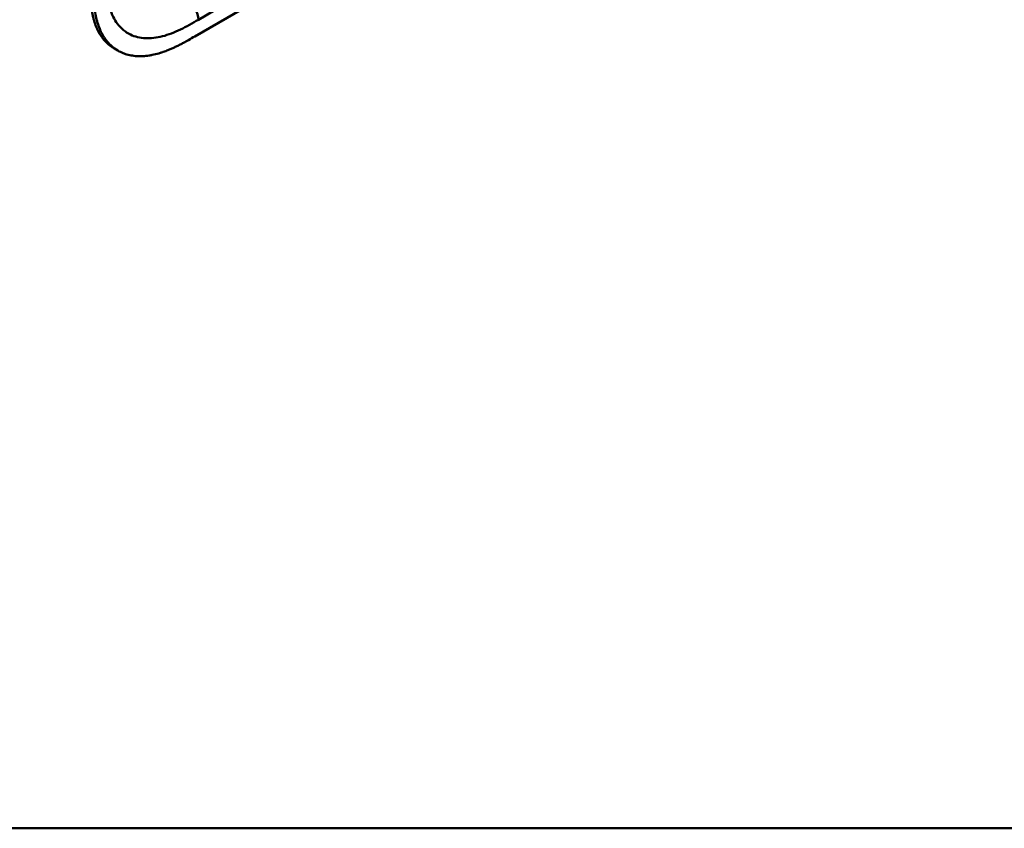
# Model space of a CAD drawing. Header units: millimetres. Extents: x 20 to 833, y 20 to 574.
# Tile 5 of 14: x 361 to 438, y 20 to 83. Entities that reach past the tile are written whole.
import ezdxf

# ---------------------------------------------------------------- set-up
doc = ezdxf.new("R2010")
doc.units = ezdxf.units.MM
doc.header["$LTSCALE"] = 2
for name, color, linetype, lineweight in [('Sichtbare Kanten(DIN)', 7, 'Continuous', 50), ('Sichtbare tangentiale Kanten(DIN)', 7, 'Continuous', 50), ('Skizziergeometrie(DIN)', 7, 'Continuous', 50)]:
    doc.layers.add(name, color=color, linetype=linetype, lineweight=lineweight)

# ---------------------------------------------------------------- blocks, each defined once
blk = doc.blocks.new('Ränder Standardrahmen')
at = {"layer": 'Skizziergeometrie(DIN)', "flags": 128}
blk.add_lwpolyline([(10, 10), (10, 287), (410, 287), (410, 10), (10, 10)], dxfattribs=at)

msp = doc.modelspace()

# ---------------------------------------------------------------- linework, layer by layer
at = {"layer": 'Sichtbare Kanten(DIN)'}
for p, q in [((374.6314, 82.0276), (419.4569, 107.9076)), ((368.6092, 80.9095), (368.3349, 81.0679))]:
    msp.add_line(p, q, dxfattribs=at)
for points, knots in [([(368.3349, 81.0679), (368.274, 81.1031), (368.092, 81.2166), (367.8647, 81.3944), (367.6004, 81.6498), (367.4069, 81.8794), (367.1889, 82.1972), (367.0345, 82.4754), (366.8672, 82.8503), (366.754, 83.1714), (366.6388, 83.5958), (366.5668, 83.9516), (366.507, 84.3673), (366.4783, 84.651), (366.4569, 84.9387), (366.4462, 85.1323), (366.4366, 85.376), (366.4317, 85.5718), (366.4281, 85.8169), (366.4265, 86.062), (366.4264, 86.2576), (366.4265, 86.355)], [-0.4787048, -0.4787048, -0.4787048, -0.4787048, -0.45833747, -0.41667129, -0.3958382, -0.35417201, -0.33333892, -0.29167274, -0.27083965, -0.22917346, -0.20834037, -0.16667419, -0.14584109, -0.11459146, -0.10417491, -0.08334182, -0.07292527, -0.05209218, -0.04167563, -0.02084254, -0.00000945, -0.00000945, -0.00000945, -0.00000945]), ([(366.7008, 86.1966), (366.7008, 86.0992), (366.7009, 85.9036), (366.7024, 85.6585), (366.706, 85.4134), (366.7109, 85.2176), (366.7206, 84.9739), (366.7313, 84.7803), (366.7526, 84.4926), (366.7814, 84.2089), (366.8411, 83.7932), (366.9131, 83.4374), (367.0283, 83.013), (367.1415, 82.6919), (367.3089, 82.317), (367.4632, 82.0388), (367.6812, 81.721), (367.8748, 81.4914), (368.139, 81.236), (368.3677, 81.0572), (368.6733, 80.8668), (368.9328, 80.7409), (369.2743, 80.6168), (369.5603, 80.5441), (369.9323, 80.4868), (370.2404, 80.4677), (370.6367, 80.4768), (370.962, 80.5099), (371.3771, 80.5832), (371.7144, 80.6667), (372.0983, 80.7862), (372.3561, 80.8794), (372.6148, 80.9827), (372.7875, 81.0564), (373.0034, 81.1538), (373.1761, 81.2357), (373.3919, 81.3426), (373.5644, 81.4315), (373.8225, 81.569), (374.1651, 81.7586), (374.4623, 81.9299), (374.6314, 82.0276)], [0.00000945, 0.00000945, 0.00000945, 0.00000945, 0.02084254, 0.04167563, 0.05209218, 0.07292527, 0.08334182, 0.10417491, 0.11459146, 0.14584109, 0.16667419, 0.20834037, 0.22917346, 0.27083965, 0.29167274, 0.33333892, 0.35417201, 0.3958382, 0.41667129, 0.45833747, 0.47917057, 0.52083675, 0.54166984, 0.58333603, 0.60416912, 0.6458353, 0.66666839, 0.70833458, 0.72916767, 0.77083385, 0.79166695, 0.82291658, 0.83333313, 0.85416622, 0.86458277, 0.88541586, 0.89583241, 0.9166655, 0.92708204, 0.95833168, 0.99999787, 0.99999787, 0.99999787, 0.99999787])]:
    msp.add_open_spline(points, degree=3, knots=knots, dxfattribs=at)
at = {"layer": 'Sichtbare tangentiale Kanten(DIN)'}
for points in [[(374.9141, 83.3339), (388.5776, 91.2226), (402.2411, 99.1112), (415.9046, 107)], [(374.0656, 84.8036), (374.5342, 84.5331), (374.9141, 83.8751), (374.9141, 83.3339)]]:
    msp.add_open_spline(points, degree=3, dxfattribs=at)
for points, knots in [([(367.6976, 86.2962), (367.7049, 86.0041), (367.7186, 85.749), (367.7419, 85.4982), (367.7423, 85.4939), (367.7427, 85.4896), (367.7431, 85.4852), (367.7671, 85.2304), (367.802, 84.979), (367.8496, 84.7388), (367.85, 84.7368), (367.8504, 84.7348), (367.8508, 84.7328), (367.8988, 84.4916), (367.96, 84.2595), (368.0347, 84.0421), (368.035, 84.0411), (368.0354, 84.0402), (368.0357, 84.0392), (368.1865, 83.6014), (368.3972, 83.213), (368.6548, 82.9013), (368.8136, 82.7091), (368.9946, 82.5399), (369.1932, 82.3988)], [60.7442414, 60.7442414, 60.7442414, 60.7442414, 60.9926868, 60.9926868, 60.9926868, 60.9969826, 60.9969826, 60.9969826, 61.2495144, 61.2495144, 61.2495144, 61.2516357, 61.2516357, 61.2516357, 61.5053772, 61.5053772, 61.5053772, 61.5065193, 61.5065193, 61.5065193, 62.0178341, 62.0178341, 62.0178341, 62.3330097, 62.3330097, 62.3330097, 62.3330097]), ([(369.1932, 82.3988), (369.3177, 82.3104), (369.4491, 82.233), (369.5848, 82.1676), (369.9371, 81.9978), (370.337, 81.9012), (370.7573, 81.8807), (371.1742, 81.8605), (371.6256, 81.9137), (372.0875, 82.033), (372.0892, 82.0334), (372.091, 82.0339), (372.0928, 82.0344), (372.3221, 82.0938), (372.5543, 82.1693), (372.7881, 82.2583), (372.7904, 82.2592), (372.7926, 82.26), (372.7949, 82.2609), (373.0277, 82.3498), (373.262, 82.452), (373.4942, 82.5634), (373.4984, 82.5654), (373.5025, 82.5674), (373.5067, 82.5694), (373.7351, 82.6792), (373.9605, 82.7968), (374.2058, 82.9317), (374.2099, 82.934), (374.2139, 82.9362), (374.2179, 82.9384), (374.4577, 83.0704), (374.6859, 83.2022), (374.9141, 83.3339)], [62.3330097, 62.3330097, 62.3330097, 62.3330097, 62.5305174, 62.5305174, 62.5305174, 63.0434936, 63.0434936, 63.0434936, 63.5522372, 63.5522372, 63.5522372, 63.5542072, 63.5542072, 63.5542072, 63.806635, 63.806635, 63.806635, 63.8090669, 63.8090669, 63.8090669, 64.0604029, 64.0604029, 64.0604029, 64.0649103, 64.0649103, 64.0649103, 64.312256, 64.312256, 64.312256, 64.3163273, 64.3163273, 64.3163273, 64.5584117, 64.5584117, 64.5584117, 64.5584117])]:
    msp.add_open_spline(points, degree=3, knots=knots, dxfattribs=at)

# ---------------------------------------------------------------- block references
at = {"xscale": 2, "yscale": 2, "zscale": 2}
msp.add_blockref('Ränder Standardrahmen', (0, 0), dxfattribs=at)

doc.saveas('drawing.dxf')
